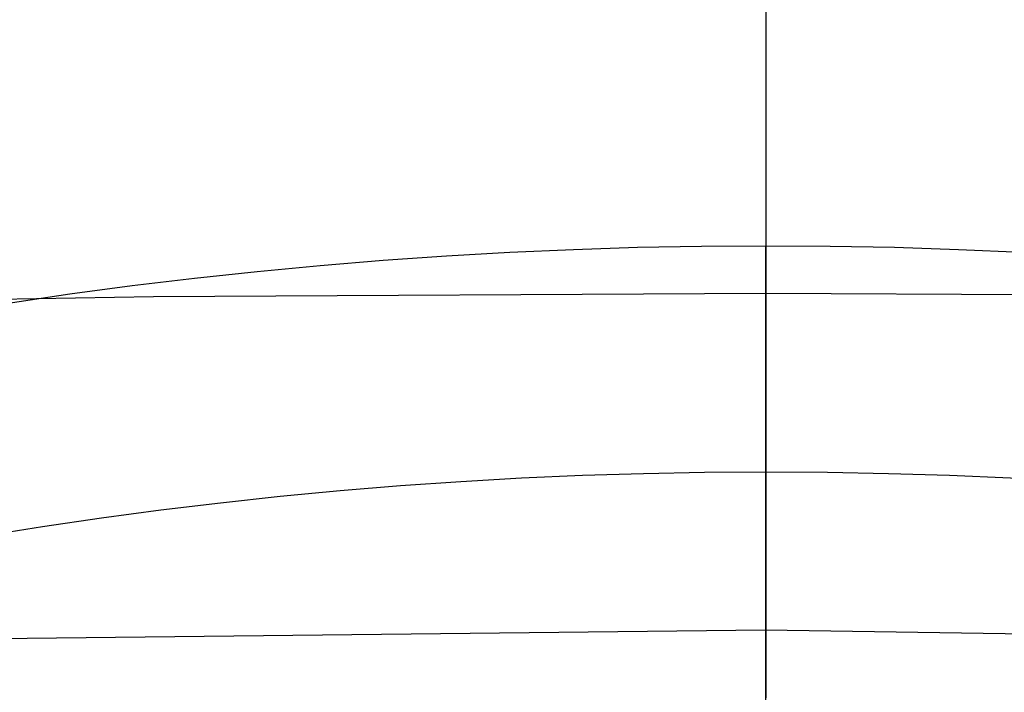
# Model space of a CAD drawing. Extents: x 66.1 to 118.8, y -25.4 to 29.7.
# Tile 19 of 29: x 87.1 to 91.5, y 20.6 to 23.6. Entities that reach past the tile are written whole.
import ezdxf

# ---------------------------------------------------------------- set-up
doc = ezdxf.new("R2010")
doc.units = 0
doc.layers.add('LAYER_06', color=254, linetype='CONTINUOUS')
doc.layers.add('PREDEFINITO', color=7, linetype='CONTINUOUS')

msp = doc.modelspace()

# ---------------------------------------------------------------- linework, layer by layer
at = {"layer": 'LAYER_06'}
for centre, radius in [((90.3999, 0.5872, 34.673), 22), ((90.3999, 0.5872, 35.673), 21), ((90.3999, 0.5872, 33.673), 21)]:
    msp.add_circle(centre, radius, dxfattribs=at)
at = {"layer": 'LAYER_06', "extrusion": (1, 0, 0)}
msp.add_circle((21.5872, 34.673, 90.3999), 1, dxfattribs=at)
at = {"layer": 'PREDEFINITO'}
for p, q in [((90.3994, 24.3728, 86.607), (90.3979, 20.8878, 78.1753)), ((87.6919, 22.3628, 81.8874), (90.3987, 22.3776, 81.8671)), ((90.3987, 22.3776, 81.8671), (93.1054, 22.3616, 81.89)), ((84.9827, 22.3179, 81.948), (87.6919, 22.3628, 81.8874)), ((84.9974, 20.8285, 78.2211), (90.3979, 20.8878, 78.1753)), ((90.3979, 20.8878, 78.1753), (90.3974, 20.1757, 76.2947)), ((90.3979, 20.8878, 78.1753), (95.7984, 20.8047, 78.229))]:
    msp.add_line(p, q, dxfattribs=at)

doc.saveas('drawing.dxf')
